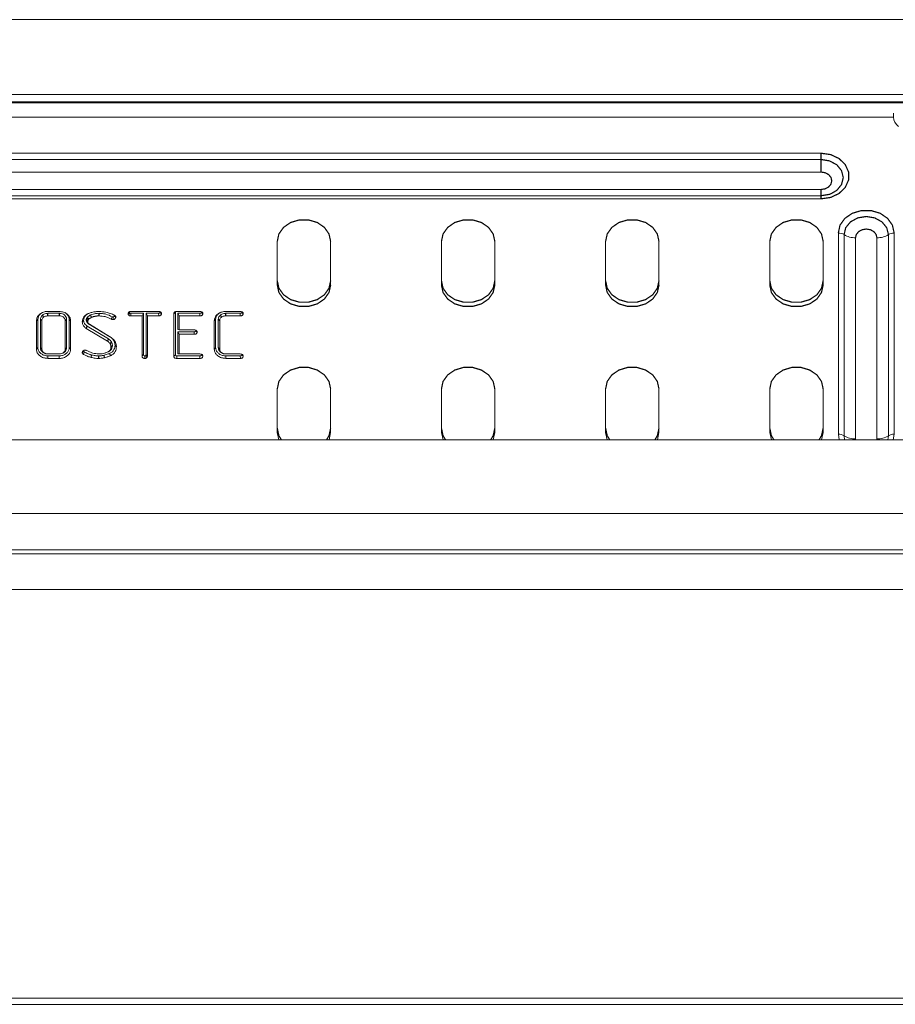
# Model space of a CAD drawing. Header units: millimetres. Extents: x 297 to 1585, y -1468 to 580.
# Tile 9 of 30: x 777 to 884, y -840 to -720. Entities that reach past the tile are written whole.
import ezdxf

# ---------------------------------------------------------------- set-up
doc = ezdxf.new("R2010")
doc.units = ezdxf.units.MM
doc.linetypes.add('K5LT32768', pattern=[0])
doc.linetypes.add('K5LT32769', pattern=[0])

msp = doc.modelspace()

# ---------------------------------------------------------------- linework, layer by layer
at = {"color": 7, "linetype": 'K5LT32768', "lineweight": 15}
for p, q in [((1004.38, -720.16), (736.38, -720.16)), ((1004.38, -730.18), (736.38, -730.18)), ((736.41, -729.26), (1004.38, -729.26)), ((1004.38, -730.28), (736.38, -730.28)), ((883.46, -732.02), (699.8, -732.02)), ((883.46, -731.56), (883.46, -732.02)), ((708.63, -736.43), (874.63, -736.43)), ((708.63, -737.19), (874.63, -737.19)), ((874.63, -738.72), (708.63, -738.72)), ((708.63, -740.84), (874.63, -740.84)), ((874.63, -741.6), (708.63, -741.6)), ((874.63, -741.98), (708.63, -741.98)), ((876.73, -770.64), (876.73, -746.14)), ((877.43, -770.83), (877.43, -746.33)), ((878.82, -746.72), (878.82, -771.22)), ((881.43, -771.22), (881.43, -746.72)), ((882.83, -746.33), (882.83, -770.83)), ((883.53, -746.14), (883.53, -770.64)), ((808.38, -747.16), (808.38, -752.47)), ((814.88, -752.47), (814.88, -747.16)), ((828.38, -747.16), (828.38, -752.47)), ((834.88, -752.47), (834.88, -747.16)), ((848.38, -747.16), (848.38, -752.47)), ((854.88, -752.47), (854.88, -747.16)), ((868.38, -747.16), (868.38, -752.47)), ((874.88, -752.47), (874.88, -747.16)), ((781.83, -755.92), (780.41, -755.92)), ((781.83, -756.24), (780.41, -756.24)), ((780.43, -755.7), (781.81, -755.7)), ((785.25, -756.4), (785.15, -756.56)), ((788.25, -756.34), (788.15, -756.63)), ((788.51, -756.14), (788.52, -756.16)), ((788.52, -756.16), (788.68, -756.27)), ((790.38, -755.8), (790.2, -755.97)), ((790.42, -755.89), (790.29, -756.16)), ((790.54, -755.7), (793.93, -755.7)), ((790.55, -755.92), (790.54, -756.24)), ((791.9, -756.24), (790.54, -756.24)), ((792.08, -755.92), (790.55, -755.92)), ((792.08, -755.92), (791.9, -756.24)), ((791.9, -761.12), (791.9, -756.24)), ((792.08, -760.95), (792.08, -755.92)), ((792.39, -755.92), (792.57, -756.24)), ((793.92, -755.92), (792.39, -755.92)), ((792.39, -755.92), (792.39, -760.95)), ((792.57, -756.24), (792.57, -761.12)), ((793.93, -756.24), (792.57, -756.24)), ((793.92, -755.92), (793.93, -756.24)), ((794.1, -755.79), (794.27, -755.97)), ((795.96, -755.81), (795.78, -755.98)), ((795.78, -761.14), (795.78, -755.98)), ((795.96, -760.97), (795.96, -755.81)), ((796.14, -755.7), (798.96, -755.7)), ((796.27, -755.92), (796.44, -756.24)), ((798.95, -755.92), (796.27, -755.92)), ((796.27, -755.92), (796.27, -757.9)), ((798.96, -756.24), (796.44, -756.24)), ((796.44, -756.24), (796.44, -757.94)), ((798.95, -755.92), (798.96, -756.24)), ((799.14, -755.79), (799.32, -755.97)), ((803.87, -755.92), (802.08, -755.92)), ((803.87, -756.24), (802.08, -756.24)), ((802.11, -755.7), (803.88, -755.7)), ((803.87, -755.92), (803.87, -756.24)), ((804.06, -755.79), (804.23, -755.97)), ((779.21, -756.67), (779.04, -756.84)), ((779.04, -760.27), (779.04, -756.84)), ((779.21, -760.09), (779.21, -756.67)), ((779.53, -756.64), (779.53, -760.12)), ((779.7, -756.82), (779.7, -760.29)), ((782.54, -760.29), (782.54, -756.82)), ((782.71, -760.12), (782.71, -756.64)), ((783.03, -756.67), (783.03, -760.09)), ((783.2, -756.84), (783.2, -760.27)), ((787.7, -759.33), (785.1, -757.76)), ((787.81, -759.04), (785.21, -757.47)), ((785.4, -756.65), (785.31, -756.79)), ((785.38, -757.2), (787.97, -758.77)), ((785.49, -757.26), (788.07, -758.83)), ((800.87, -756.67), (800.7, -756.84)), ((800.7, -760.27), (800.7, -756.84)), ((800.87, -760.09), (800.87, -756.67)), ((801.19, -756.64), (801.19, -760.12)), ((801.36, -756.82), (801.36, -760.29)), ((796.27, -757.9), (796.44, -757.94)), ((798.25, -758.16), (796.27, -758.16)), ((796.27, -758.16), (796.27, -760.84)), ((796.27, -758.16), (796.44, -758.48)), ((796.44, -757.94), (798.26, -757.94)), ((796.44, -758.48), (796.44, -760.87)), ((798.26, -758.48), (796.44, -758.48)), ((798.25, -758.16), (798.26, -758.48)), ((798.44, -758.03), (798.62, -758.21)), ((779.21, -760.09), (779.04, -760.27)), ((782.71, -760.12), (782.54, -760.29)), ((788.29, -759.86), (788.12, -760.03)), ((779.9, -760.71), (780, -760.76)), ((780.41, -760.87), (781.83, -760.87)), ((781.81, -761.1), (780.43, -761.1)), ((784.79, -760.52), (784.62, -760.69)), ((784.87, -760.63), (784.78, -760.92)), ((787.81, -760.59), (787.91, -760.53)), ((788.17, -760.28), (788.01, -760.39)), ((792.24, -761.1), (792.24, -761.41)), ((792.35, -761.07), (792.47, -761.34)), ((795.96, -760.97), (795.78, -761.14)), ((798.96, -761.1), (796.14, -761.1)), ((796.27, -760.84), (796.44, -760.87)), ((796.44, -760.87), (798.96, -760.87)), ((798.96, -761.1), (798.96, -761.41)), ((799.14, -760.96), (799.32, -761.14)), ((801.56, -760.71), (801.66, -760.76)), ((802.08, -760.87), (803.87, -760.87)), ((803.87, -761.1), (802.11, -761.1)), ((803.87, -761.1), (803.88, -761.41)), ((804.06, -760.96), (804.23, -761.14)), ((781.81, -761.41), (780.43, -761.41)), ((798.96, -761.41), (796.14, -761.41)), ((803.88, -761.41), (802.11, -761.41)), ((808.38, -765.13), (808.38, -770.43)), ((814.88, -770.43), (814.88, -765.13)), ((828.38, -765.13), (828.38, -770.43)), ((834.88, -770.43), (834.88, -765.13)), ((848.38, -765.13), (848.38, -770.43)), ((854.88, -770.43), (854.88, -765.13)), ((868.38, -765.13), (868.38, -770.43)), ((874.88, -770.43), (874.88, -765.13)), ((808.38, -770.43), (808.57, -771.34)), ((814.68, -771.34), (814.88, -770.43)), ((828.38, -770.43), (828.57, -771.34)), ((834.68, -771.34), (834.88, -770.43)), ((848.38, -770.43), (848.57, -771.34)), ((854.68, -771.34), (854.88, -770.43)), ((868.38, -770.43), (868.57, -771.34)), ((874.68, -771.34), (874.88, -770.43)), ((1004.38, -771.34), (736.38, -771.34)), ((1004.38, -780.28), (736.38, -780.28)), ((1004.38, -784.72), (736.38, -784.72)), ((1004.38, -785.22), (736.38, -785.22)), ((1004.38, -789.55), (736.38, -789.55)), ((1004.38, -839.31), (736.38, -839.31)), ((736.38, -840.07), (1004.38, -840.07))]:
    msp.add_line(p, q, dxfattribs=at)
at = {"color": 8, "linetype": 'K5LT32769', "lineweight": 15, "true_color": 0x808080}
for p, q in [((876.84, -771.34), (876.73, -770.64)), ((877.5, -771.34), (877.43, -770.83)), ((882.83, -770.83), (882.75, -771.34)), ((883.53, -770.64), (883.42, -771.34)), ((878.82, -771.22), (878.83, -771.34)), ((881.42, -771.34), (881.43, -771.22))]:
    msp.add_line(p, q, dxfattribs=at)
at = {"color": 7, "linetype": 'K5LT32768', "const_width": 0.15}
for points in [[(874.63, -736.43), (875.79, -736.59), (876.81, -737.07), (877.57, -737.81), (877.98, -738.72), (877.98, -739.68), (877.57, -740.59), (876.81, -741.33), (875.79, -741.81), (874.63, -741.98)], [(874.63, -736.43), (874.63, -736.51), (874.63, -736.6), (874.63, -736.69), (874.63, -736.79), (874.63, -736.89), (874.63, -736.99), (874.63, -737.09), (874.63, -737.19)], [(874.63, -738.72), (874.63, -738.55), (874.63, -738.37), (874.63, -738.18), (874.63, -737.98), (874.63, -737.78), (874.63, -737.58), (874.63, -737.38), (874.63, -737.19)], [(874.63, -740.84), (875.13, -740.76), (875.55, -740.53), (875.83, -740.19), (875.93, -739.78), (875.83, -739.37), (875.55, -739.03), (875.13, -738.8), (874.63, -738.72)], [(874.63, -740.84), (874.63, -741), (874.63, -741.14), (874.63, -741.27), (874.63, -741.37), (874.63, -741.46), (874.63, -741.53), (874.63, -741.58), (874.63, -741.6)], [(875.81, -741.37), (875.66, -741.43), (874.63, -741.6)], [(874.63, -741.6), (874.63, -741.61), (874.63, -741.63), (874.63, -741.67), (874.63, -741.71), (874.63, -741.77), (874.63, -741.83), (874.63, -741.9), (874.63, -741.98)], [(876.73, -746.14), (876.93, -745.19), (877.52, -744.36), (878.43, -743.74), (879.54, -743.41), (880.72, -743.41), (881.83, -743.74), (882.73, -744.36), (883.32, -745.19), (883.53, -746.14)], [(814.88, -747.16), (814.68, -746.26), (814.12, -745.46), (813.25, -744.86), (812.19, -744.55), (811.06, -744.55), (810, -744.86), (809.14, -745.46), (808.57, -746.26), (808.38, -747.16)], [(834.88, -747.16), (834.68, -746.26), (834.12, -745.46), (833.25, -744.86), (832.19, -744.55), (831.06, -744.55), (830, -744.86), (829.14, -745.46), (828.57, -746.26), (828.38, -747.16)], [(854.88, -747.16), (854.68, -746.26), (854.12, -745.46), (853.25, -744.86), (852.19, -744.55), (851.06, -744.55), (850, -744.86), (849.14, -745.46), (848.57, -746.26), (848.38, -747.16)], [(874.88, -747.16), (874.68, -746.26), (874.12, -745.46), (873.25, -744.86), (872.19, -744.55), (871.06, -744.55), (870, -744.86), (869.14, -745.46), (868.57, -746.26), (868.38, -747.16)], [(877.43, -746.33), (877.63, -745.49), (878.22, -744.78), (879.09, -744.3), (880.13, -744.13), (881.16, -744.3), (882.04, -744.78), (882.62, -745.49), (882.83, -746.33)], [(881.43, -746.72), (881.33, -746.31), (881.05, -745.97), (880.63, -745.74), (880.13, -745.66), (879.63, -745.74), (879.21, -745.97), (878.92, -746.31), (878.82, -746.72)], [(808.38, -751.95), (808.57, -752.86), (809.14, -753.66), (810, -754.25), (811.06, -754.56), (812.19, -754.56), (813.25, -754.25), (814.12, -753.66), (814.68, -752.86), (814.88, -751.95)], [(808.38, -752.47), (808.57, -753.38), (809.14, -754.18), (810, -754.77), (811.06, -755.08), (812.19, -755.08), (813.25, -754.77), (814.12, -754.18), (814.68, -753.38), (814.88, -752.47)], [(828.38, -751.95), (828.57, -752.86), (829.14, -753.66), (830, -754.25), (831.06, -754.56), (832.19, -754.56), (833.25, -754.25), (834.12, -753.66), (834.68, -752.86), (834.88, -751.95)], [(828.38, -752.47), (828.57, -753.38), (829.14, -754.18), (830, -754.77), (831.06, -755.08), (832.19, -755.08), (833.25, -754.77), (834.12, -754.18), (834.68, -753.38), (834.88, -752.47)], [(848.38, -751.95), (848.57, -752.86), (849.14, -753.66), (850, -754.25), (851.06, -754.56), (852.19, -754.56), (853.25, -754.25), (854.12, -753.66), (854.68, -752.86), (854.88, -751.95)], [(848.38, -752.47), (848.57, -753.38), (849.14, -754.18), (850, -754.77), (851.06, -755.08), (852.19, -755.08), (853.25, -754.77), (854.12, -754.18), (854.68, -753.38), (854.88, -752.47)], [(868.38, -751.95), (868.57, -752.86), (869.14, -753.66), (870, -754.25), (871.06, -754.56), (872.19, -754.56), (873.25, -754.25), (874.12, -753.66), (874.68, -752.86), (874.88, -751.95)], [(868.38, -752.47), (868.57, -753.38), (869.14, -754.18), (870, -754.77), (871.06, -755.08), (872.19, -755.08), (873.25, -754.77), (874.12, -754.18), (874.68, -753.38), (874.88, -752.47)], [(779.53, -756.64), (779.58, -756.69), (779.63, -756.74), (779.7, -756.82)], [(779.78, -756.13), (779.82, -756.21), (779.86, -756.29), (779.9, -756.4)], [(780.41, -755.92), (780.41, -756.02), (780.41, -756.11), (780.41, -756.24)], [(781.83, -755.92), (781.83, -756.02), (781.83, -756.11), (781.83, -756.24)], [(782.71, -756.64), (782.66, -756.69), (782.61, -756.75), (782.54, -756.82)], [(785.15, -756.56), (785.22, -756.66), (785.31, -756.79)], [(785.25, -756.4), (785.32, -756.52), (785.4, -756.65)], [(785.64, -756.12), (785.66, -756.21), (785.69, -756.3), (785.72, -756.42)], [(786.66, -755.92), (786.66, -756.02), (786.66, -756.11), (786.66, -756.24)], [(801.19, -756.64), (801.24, -756.69), (801.29, -756.74), (801.36, -756.82)], [(801.45, -756.13), (801.48, -756.21), (801.52, -756.29), (801.57, -756.4)], [(802.08, -755.92), (802.08, -756.02), (802.08, -756.11), (802.08, -756.24)], [(783.03, -756.67), (783.08, -756.72), (783.13, -756.77), (783.2, -756.84)], [(784.79, -756.79), (784.74, -756.84), (784.69, -756.89), (784.62, -756.96)], [(785.11, -756.77), (785.19, -756.85), (785.28, -756.94)], [(785.21, -757.47), (785.17, -757.56), (785.14, -757.64), (785.1, -757.76)], [(785.38, -757.2), (785.41, -757.22), (785.44, -757.24), (785.49, -757.26)], [(787.81, -759.04), (787.75, -759.18), (787.7, -759.33)], [(787.97, -758.77), (788, -758.79), (788.03, -758.8), (788.07, -758.83)], [(779.53, -760.12), (779.58, -760.17), (779.63, -760.22), (779.7, -760.29)], [(783.03, -760.09), (783.08, -760.15), (783.13, -760.2), (783.2, -760.27)], [(788.17, -759.39), (788.09, -759.51), (788.02, -759.63)], [(788.61, -759.81), (788.66, -759.86), (788.71, -759.92), (788.78, -759.98)], [(800.87, -760.09), (800.82, -760.15), (800.77, -760.2), (800.7, -760.27)], [(801.19, -760.12), (801.24, -760.17), (801.29, -760.22), (801.36, -760.29)], [(779.78, -760.63), (779.84, -760.67), (779.9, -760.71)], [(780.43, -761.1), (780.43, -761.19), (780.43, -761.29), (780.43, -761.41)], [(781.81, -761.1), (781.81, -761.19), (781.81, -761.29), (781.81, -761.41)], [(782.29, -760.74), (782.34, -760.71), (782.4, -760.68)], [(785.74, -760.98), (785.73, -761.07), (785.71, -761.17), (785.69, -761.29)], [(786.62, -761.1), (786.62, -761.19), (786.62, -761.29), (786.62, -761.41)], [(787.27, -761.03), (787.29, -761.18), (787.32, -761.34)], [(787.96, -760.8), (788, -760.95), (788.04, -761.1)], [(792.08, -760.95), (792, -761.03), (791.9, -761.12)], [(792.39, -760.95), (792.48, -761.04), (792.57, -761.12)], [(796.14, -761.1), (796.14, -761.25), (796.14, -761.41)], [(801.45, -760.64), (801.51, -760.67), (801.57, -760.71)], [(802.11, -761.1), (802.11, -761.19), (802.11, -761.29), (802.11, -761.41)], [(814.88, -765.13), (814.68, -764.22), (814.12, -763.42), (813.25, -762.83), (812.19, -762.51), (811.06, -762.51), (810, -762.83), (809.14, -763.42), (808.57, -764.22), (808.38, -765.13)], [(834.88, -765.13), (834.68, -764.22), (834.12, -763.42), (833.25, -762.83), (832.19, -762.51), (831.06, -762.51), (830, -762.83), (829.14, -763.42), (828.57, -764.22), (828.38, -765.13)], [(854.88, -765.13), (854.68, -764.22), (854.12, -763.42), (853.25, -762.83), (852.19, -762.51), (851.06, -762.51), (850, -762.83), (849.14, -763.42), (848.57, -764.22), (848.38, -765.13)], [(874.88, -765.13), (874.68, -764.22), (874.12, -763.42), (873.25, -762.83), (872.19, -762.51), (871.06, -762.51), (870, -762.83), (869.14, -763.42), (868.57, -764.22), (868.38, -765.13)], [(808.38, -769.91), (808.57, -770.82), (808.89, -771.34)], [(814.37, -771.34), (814.68, -770.82), (814.88, -769.91)], [(828.38, -769.91), (828.57, -770.82), (828.89, -771.34)], [(834.37, -771.34), (834.68, -770.82), (834.88, -769.91)], [(848.38, -769.91), (848.57, -770.82), (848.89, -771.34)], [(854.37, -771.34), (854.68, -770.82), (854.88, -769.91)], [(868.38, -769.91), (868.57, -770.82), (868.89, -771.34)], [(874.37, -771.34), (874.68, -770.82), (874.88, -769.91)]]:
    msp.add_lwpolyline(points, dxfattribs=at)
at = {"color": 8, "linetype": 'K5LT32769', "true_color": 0x808080, "const_width": 0.15}
msp.add_lwpolyline([(874.63, -737.19), (875.66, -737.36), (876.54, -737.83), (877.12, -738.55), (877.33, -739.39), (877.12, -740.24), (876.54, -740.95), (875.81, -741.37)], dxfattribs=at)
at = {"color": 7, "linetype": 'K5LT32768', "lineweight": 15}
for centre, radius, start, end in [((884.96, -731.98), 1.5, 181.3465, 232.4494), ((876.76, -747.38), 1.23, 57.5264, 91.699), ((878.75, -744.25), 2.47, 237.5261, 271.6987), ((881.5, -744.25), 2.47, 268.3007, 302.474), ((883.49, -747.38), 1.23, 88.2994, 122.4752), ((876.76, -771.87), 1.23, 57.5264, 91.699), ((878.75, -768.75), 2.47, 237.5261, 271.6987), ((881.5, -768.75), 2.47, 268.3007, 302.474), ((883.49, -771.87), 1.23, 88.2994, 122.4752)]:
    msp.add_arc(centre, radius, start, end, dxfattribs=at)
for points, knots in [([(779.04, -756.84), (779.06, -756.69), (779.09, -756.4), (779.38, -756.05), (779.77, -755.8), (780.14, -755.7), (780.36, -755.7), (780.43, -755.7)], [0, 0, 0, 0, 0.247576, 0.479251, 0.692749, 0.909926, 1, 1, 1, 1]), ([(779.21, -756.67), (779.22, -756.55), (779.25, -756.31), (779.46, -756.01), (779.68, -755.88), (779.76, -755.83)], [0, 0, 0, 0, 0.34669, 0.732846, 1, 1, 1, 1]), ([(779.78, -756.13), (779.74, -756.17), (779.64, -756.27), (779.55, -756.44), (779.53, -756.58), (779.53, -756.64)], [0, 0, 0, 0, 0.284101, 0.68192, 1, 1, 1, 1]), ([(779.9, -756.4), (779.87, -756.43), (779.8, -756.5), (779.72, -756.64), (779.71, -756.76), (779.7, -756.82)], [0, 0, 0, 0, 0.251387, 0.624285, 1, 1, 1, 1]), ([(780.41, -755.92), (780.34, -755.93), (780.17, -755.93), (779.95, -756.01), (779.83, -756.09), (779.78, -756.13)], [0, 0, 0, 0, 0.302126, 0.707555, 1, 1, 1, 1]), ([(780.41, -756.24), (780.36, -756.24), (780.23, -756.25), (780.05, -756.3), (779.95, -756.37), (779.9, -756.4)], [0, 0, 0, 0, 0.297126, 0.693914, 1, 1, 1, 1]), ([(781.81, -755.7), (781.99, -755.71), (782.34, -755.74), (782.76, -755.97), (783.06, -756.28), (783.19, -756.59), (783.2, -756.78), (783.2, -756.84)], [0, 0, 0, 0, 0.24054, 0.46964, 0.674616, 0.906122, 1, 1, 1, 1]), ([(782.71, -756.64), (782.7, -756.54), (782.67, -756.34), (782.46, -756.11), (782.21, -755.97), (781.99, -755.93), (781.87, -755.92), (781.83, -755.92)], [0, 0, 0, 0, 0.272236, 0.518822, 0.730601, 0.932527, 1, 1, 1, 1]), ([(782.54, -756.82), (782.53, -756.74), (782.51, -756.59), (782.37, -756.42), (782.19, -756.29), (781.99, -756.24), (781.87, -756.24), (781.83, -756.24)], [0, 0, 0, 0, 0.256242, 0.465746, 0.674516, 0.887272, 1, 1, 1, 1]), ([(782.48, -755.83), (782.51, -755.85), (782.64, -755.91), (782.84, -756.11), (783.01, -756.39), (783.02, -756.59), (783.03, -756.67)], [0, 0, 0, 0, 0.074032, 0.387179, 0.76014, 1, 1, 1, 1]), ([(784.62, -756.96), (784.64, -756.81), (784.68, -756.54), (784.93, -756.2), (785.2, -756.03), (785.36, -755.95), (785.41, -755.93)], [0, 0, 0, 0, 0.363701, 0.633245, 0.902012, 1, 1, 1, 1]), ([(784.79, -756.79), (784.81, -756.68), (784.83, -756.46), (785, -756.18), (785.19, -756.06), (785.27, -756)], [0, 0, 0, 0, 0.372865, 0.69594, 1, 1, 1, 1]), ([(785.15, -756.56), (785.14, -756.58), (785.13, -756.62), (785.11, -756.69), (785.11, -756.74), (785.11, -756.77)], [0, 0, 0, 0, 0.289655, 0.579819, 1, 1, 1, 1]), ([(785.64, -756.12), (785.58, -756.15), (785.48, -756.2), (785.35, -756.3), (785.28, -756.36), (785.25, -756.4)], [0, 0, 0, 0, 0.397001, 0.695773, 1, 1, 1, 1]), ([(785.72, -756.42), (785.67, -756.44), (785.58, -756.49), (785.48, -756.57), (785.42, -756.62), (785.4, -756.65)], [0, 0, 0, 0, 0.413372, 0.704261, 1, 1, 1, 1]), ([(785.41, -755.93), (785.53, -755.89), (785.8, -755.79), (786.23, -755.71), (786.53, -755.7), (786.68, -755.7)], [0, 0, 0, 0, 0.316938, 0.654134, 1, 1, 1, 1]), ([(786.66, -755.92), (786.53, -755.93), (786.28, -755.94), (785.94, -756.01), (785.74, -756.08), (785.64, -756.12)], [0, 0, 0, 0, 0.392945, 0.693349, 1, 1, 1, 1]), ([(786.66, -756.24), (786.63, -756.24), (786.58, -756.24), (786.51, -756.24), (786.46, -756.24), (786.39, -756.25), (786.32, -756.26), (786.25, -756.27), (786.2, -756.28), (786.15, -756.29), (786.1, -756.3), (786.03, -756.31), (785.97, -756.33), (785.9, -756.35), (785.85, -756.37), (785.79, -756.39), (785.75, -756.41), (785.72, -756.42)], [0, 0, 0, 0, 0.106214, 0.15932, 0.212429, 0.265544, 0.371801, 0.424911, 0.478022, 0.531134, 0.584243, 0.637351, 0.743607, 0.796719, 0.849831, 0.902935, 1, 1, 1, 1]), ([(788.25, -756.34), (788, -756.22), (787.64, -756.04), (787.09, -755.94), (786.81, -755.93), (786.66, -755.92)], [0, 0, 0, 0, 0.497453, 0.745545, 1, 1, 1, 1]), ([(788.15, -756.63), (788.04, -756.57), (787.8, -756.44), (787.31, -756.28), (786.92, -756.25), (786.66, -756.24)], [0, 0, 0, 0, 0.262555, 0.525507, 1, 1, 1, 1]), ([(786.68, -755.7), (786.96, -755.71), (787.43, -755.74), (788.06, -755.92), (788.4, -756.08), (788.57, -756.16)], [0, 0, 0, 0, 0.41832, 0.704878, 1, 1, 1, 1]), ([(788.37, -756.37), (788.36, -756.37), (788.33, -756.37), (788.29, -756.36), (788.26, -756.34), (788.25, -756.34)], [0, 0, 0, 0, 0.263575, 0.528888, 1, 1, 1, 1]), ([(788.37, -756.37), (788.37, -756.41), (788.37, -756.48), (788.37, -756.58), (788.36, -756.65), (788.36, -756.69)], [0, 0, 0, 0, 0.355804, 0.677905, 1, 1, 1, 1]), ([(788.72, -756.39), (788.71, -756.42), (788.69, -756.5), (788.61, -756.59), (788.52, -756.65), (788.46, -756.67), (788.41, -756.68), (788.38, -756.68), (788.36, -756.69)], [0, 0, 0, 0, 0.239892, 0.517678, 0.753617, 0.847715, 0.894681, 1, 1, 1, 1]), ([(788.54, -756.21), (788.54, -756.23), (788.53, -756.27), (788.48, -756.32), (788.44, -756.35), (788.41, -756.36), (788.4, -756.37), (788.39, -756.37), (788.38, -756.37), (788.37, -756.37), (788.37, -756.37)], [0, 0, 0, 0, 0.224513, 0.555367, 0.742837, 0.874151, 0.904702, 0.912324, 0.9429, 1, 1, 1, 1]), ([(788.52, -756.16), (788.53, -756.17), (788.53, -756.18), (788.54, -756.19), (788.54, -756.2), (788.54, -756.21), (788.54, -756.21)], [0, 0, 0, 0, 0.485859, 0.548088, 0.799433, 1, 1, 1, 1]), ([(788.54, -756.21), (788.56, -756.23), (788.6, -756.27), (788.66, -756.33), (788.7, -756.37), (788.72, -756.39)], [0, 0, 0, 0, 0.355799, 0.677896, 1, 1, 1, 1]), ([(788.57, -756.16), (788.58, -756.17), (788.61, -756.19), (788.64, -756.22), (788.66, -756.24), (788.67, -756.26), (788.68, -756.27)], [0, 0, 0, 0, 0.390767, 0.488452, 0.882306, 1, 1, 1, 1]), ([(788.68, -756.27), (788.69, -756.28), (788.7, -756.31), (788.71, -756.35), (788.72, -756.37), (788.72, -756.39)], [0, 0, 0, 0, 0.414045, 0.703487, 1, 1, 1, 1]), ([(790.2, -755.97), (790.21, -755.93), (790.22, -755.85), (790.28, -755.78), (790.33, -755.75), (790.37, -755.73), (790.39, -755.72), (790.42, -755.71), (790.46, -755.7), (790.51, -755.7), (790.54, -755.7)], [0, 0, 0, 0, 0.272861, 0.49723, 0.587698, 0.675534, 0.719386, 0.74128, 0.829194, 1, 1, 1, 1]), ([(790.29, -756.16), (790.27, -756.15), (790.23, -756.1), (790.21, -756.03), (790.2, -755.98), (790.2, -755.97)], [0, 0, 0, 0, 0.301389, 0.76748, 1, 1, 1, 1]), ([(790.54, -756.24), (790.51, -756.24), (790.46, -756.23), (790.4, -756.22), (790.36, -756.21), (790.32, -756.19), (790.3, -756.17), (790.29, -756.16)], [0, 0, 0, 0, 0.308196, 0.531334, 0.704829, 0.791467, 1, 1, 1, 1]), ([(790.38, -755.8), (790.38, -755.77), (790.38, -755.74), (790.42, -755.7), (790.44, -755.69), (790.45, -755.68)], [0, 0, 0, 0, 0.514167, 0.696398, 1, 1, 1, 1]), ([(790.42, -755.89), (790.41, -755.88), (790.38, -755.85), (790.38, -755.81), (790.38, -755.8)], [0, 0, 0, 0, 0.476216, 1, 1, 1, 1]), ([(790.55, -755.92), (790.52, -755.92), (790.49, -755.92), (790.45, -755.91), (790.43, -755.9), (790.42, -755.9), (790.42, -755.89)], [0, 0, 0, 0, 0.478212, 0.730885, 0.86318, 1, 1, 1, 1]), ([(794.1, -755.79), (794.09, -755.81), (794.09, -755.84), (794.06, -755.87), (794.04, -755.9), (794.01, -755.92), (793.97, -755.92), (793.94, -755.92), (793.92, -755.92)], [0, 0, 0, 0, 0.269602, 0.404745, 0.563723, 0.667864, 0.854068, 1, 1, 1, 1]), ([(793.93, -755.7), (793.95, -755.7), (793.98, -755.7), (794.03, -755.71), (794.08, -755.72), (794.15, -755.76), (794.22, -755.83), (794.25, -755.88), (794.27, -755.93), (794.27, -755.95), (794.27, -755.97)], [0, 0, 0, 0, 0.122196, 0.183357, 0.24449, 0.455144, 0.665061, 0.852998, 0.88941, 1, 1, 1, 1]), ([(794.27, -755.97), (794.26, -756), (794.25, -756.06), (794.2, -756.14), (794.15, -756.18), (794.08, -756.22), (794.01, -756.23), (793.96, -756.24), (793.93, -756.24)], [0, 0, 0, 0, 0.26707, 0.400546, 0.600589, 0.68187, 0.845627, 1, 1, 1, 1]), ([(794.05, -755.71), (794.06, -755.72), (794.08, -755.74), (794.09, -755.76), (794.09, -755.77), (794.09, -755.78), (794.1, -755.79), (794.1, -755.79)], [0, 0, 0, 0, 0.400364, 0.745124, 0.776813, 0.903202, 1, 1, 1, 1]), ([(795.78, -755.98), (795.79, -755.94), (795.79, -755.87), (795.84, -755.79), (795.91, -755.73), (796.02, -755.7), (796.09, -755.7), (796.14, -755.7)], [0, 0, 0, 0, 0.258058, 0.428773, 0.600498, 0.779019, 1, 1, 1, 1]), ([(795.96, -755.81), (795.96, -755.78), (795.96, -755.74), (795.99, -755.7), (796, -755.69), (796.01, -755.68)], [0, 0, 0, 0, 0.644683, 0.857012, 1, 1, 1, 1]), ([(799.14, -755.79), (799.14, -755.81), (799.13, -755.84), (799.1, -755.88), (799.07, -755.9), (799.05, -755.91), (799.01, -755.92), (798.98, -755.92), (798.95, -755.92)], [0, 0, 0, 0, 0.202243, 0.475825, 0.548244, 0.620709, 0.738669, 1, 1, 1, 1]), ([(798.96, -755.7), (798.98, -755.7), (799.01, -755.7), (799.05, -755.7), (799.11, -755.72), (799.19, -755.76), (799.27, -755.82), (799.3, -755.89), (799.31, -755.93), (799.31, -755.95), (799.32, -755.97)], [0, 0, 0, 0, 0.11517, 0.172822, 0.230461, 0.434775, 0.685198, 0.860611, 0.895167, 1, 1, 1, 1]), ([(799.32, -755.97), (799.31, -756), (799.3, -756.08), (799.23, -756.15), (799.18, -756.19), (799.12, -756.21), (799.05, -756.23), (798.99, -756.24), (798.96, -756.24)], [0, 0, 0, 0, 0.258403, 0.483641, 0.573571, 0.66249, 0.832131, 1, 1, 1, 1]), ([(799.1, -755.72), (799.11, -755.72), (799.12, -755.74), (799.13, -755.75), (799.14, -755.77), (799.14, -755.78), (799.14, -755.79), (799.14, -755.79)], [0, 0, 0, 0, 0.181926, 0.655765, 0.698166, 0.86859, 1, 1, 1, 1]), ([(800.7, -756.84), (800.72, -756.7), (800.75, -756.42), (801.03, -756.07), (801.41, -755.82), (801.79, -755.71), (802.04, -755.7), (802.11, -755.7)], [0, 0, 0, 0, 0.234515, 0.462661, 0.669417, 0.895277, 1, 1, 1, 1]), ([(800.87, -756.67), (800.89, -756.55), (800.91, -756.31), (801.13, -756.02), (801.34, -755.89), (801.43, -755.83)], [0, 0, 0, 0, 0.346915, 0.716961, 1, 1, 1, 1]), ([(801.45, -756.13), (801.4, -756.17), (801.3, -756.26), (801.21, -756.44), (801.2, -756.58), (801.19, -756.64)], [0, 0, 0, 0, 0.290151, 0.677237, 1, 1, 1, 1]), ([(801.57, -756.4), (801.54, -756.43), (801.46, -756.5), (801.38, -756.64), (801.37, -756.76), (801.36, -756.82)], [0, 0, 0, 0, 0.256358, 0.62236, 1, 1, 1, 1]), ([(802.08, -755.92), (802.01, -755.93), (801.84, -755.93), (801.62, -756.01), (801.5, -756.09), (801.45, -756.13)], [0, 0, 0, 0, 0.300877, 0.701381, 1, 1, 1, 1]), ([(802.08, -756.24), (802.02, -756.24), (801.89, -756.25), (801.71, -756.3), (801.61, -756.37), (801.57, -756.4)], [0, 0, 0, 0, 0.304751, 0.693822, 1, 1, 1, 1]), ([(804.06, -755.79), (804.05, -755.81), (804.05, -755.84), (804.01, -755.88), (803.98, -755.91), (803.93, -755.92), (803.89, -755.92), (803.87, -755.92)], [0, 0, 0, 0, 0.245937, 0.474744, 0.611391, 0.749177, 1, 1, 1, 1]), ([(804.23, -755.97), (804.22, -756), (804.21, -756.08), (804.14, -756.16), (804.05, -756.21), (803.96, -756.23), (803.9, -756.24), (803.87, -756.24)], [0, 0, 0, 0, 0.256469, 0.481849, 0.65965, 0.837836, 1, 1, 1, 1]), ([(803.88, -755.7), (803.9, -755.7), (803.93, -755.7), (803.97, -755.7), (804.02, -755.72), (804.1, -755.76), (804.18, -755.82), (804.22, -755.89), (804.23, -755.93), (804.23, -755.95), (804.23, -755.97)], [0, 0, 0, 0, 0.115189, 0.172841, 0.230479, 0.434786, 0.685207, 0.860611, 0.895168, 1, 1, 1, 1]), ([(804.02, -755.72), (804.02, -755.72), (804.04, -755.74), (804.05, -755.75), (804.06, -755.77), (804.06, -755.78), (804.06, -755.79)], [0, 0, 0, 0, 0.190823, 0.665359, 0.747798, 1, 1, 1, 1]), ([(785.1, -757.76), (785, -757.68), (784.79, -757.52), (784.65, -757.23), (784.63, -757.04), (784.62, -756.96)], [0, 0, 0, 0, 0.3771, 0.734182, 1, 1, 1, 1]), ([(785.21, -757.47), (785.12, -757.41), (784.95, -757.28), (784.82, -757.03), (784.8, -756.86), (784.79, -756.79)], [0, 0, 0, 0, 0.362629, 0.716204, 1, 1, 1, 1]), ([(785.11, -756.77), (785.12, -756.85), (785.14, -756.98), (785.26, -757.12), (785.35, -757.18), (785.38, -757.2)], [0, 0, 0, 0, 0.441968, 0.781149, 1, 1, 1, 1]), ([(785.31, -756.79), (785.3, -756.81), (785.29, -756.84), (785.28, -756.9), (785.28, -756.93), (785.28, -756.94)], [0, 0, 0, 0, 0.392395, 0.694511, 1, 1, 1, 1]), ([(785.28, -756.94), (785.29, -757), (785.3, -757.1), (785.4, -757.21), (785.46, -757.25), (785.49, -757.26)], [0, 0, 0, 0, 0.461563, 0.795435, 1, 1, 1, 1]), ([(788.36, -756.69), (788.34, -756.68), (788.29, -756.68), (788.22, -756.66), (788.17, -756.64), (788.15, -756.63)], [0, 0, 0, 0, 0.301984, 0.724835, 1, 1, 1, 1]), ([(787.97, -758.77), (788.08, -758.84), (788.31, -759.01), (788.54, -759.37), (788.59, -759.66), (788.61, -759.81)], [0, 0, 0, 0, 0.28399, 0.623089, 1, 1, 1, 1]), ([(788.07, -758.83), (788.21, -758.93), (788.5, -759.14), (788.73, -759.56), (788.77, -759.85), (788.78, -759.98)], [0, 0, 0, 0, 0.346737, 0.693727, 1, 1, 1, 1]), ([(798.44, -758.03), (798.44, -758.05), (798.44, -758.08), (798.4, -758.12), (798.37, -758.14), (798.35, -758.15), (798.31, -758.16), (798.27, -758.16), (798.25, -758.16)], [0, 0, 0, 0, 0.209058, 0.479656, 0.552249, 0.617529, 0.781887, 1, 1, 1, 1]), ([(798.26, -757.94), (798.31, -757.94), (798.4, -757.95), (798.51, -758.01), (798.58, -758.08), (798.61, -758.13), (798.62, -758.17), (798.62, -758.19), (798.62, -758.21)], [0, 0, 0, 0, 0.266411, 0.518719, 0.754108, 0.84944, 0.897049, 1, 1, 1, 1]), ([(798.62, -758.21), (798.61, -758.24), (798.6, -758.31), (798.55, -758.38), (798.48, -758.43), (798.4, -758.47), (798.32, -758.47), (798.27, -758.48), (798.26, -758.48)], [0, 0, 0, 0, 0.224284, 0.449746, 0.539535, 0.717519, 0.953749, 1, 1, 1, 1]), ([(780.43, -761.1), (780.29, -761.09), (780, -761.06), (779.63, -760.87), (779.35, -760.61), (779.22, -760.33), (779.22, -760.16), (779.21, -760.09)], [0, 0, 0, 0, 0.219606, 0.451321, 0.661369, 0.879713, 1, 1, 1, 1]), ([(779.53, -760.12), (779.53, -760.18), (779.54, -760.31), (779.63, -760.49), (779.74, -760.59), (779.78, -760.63)], [0, 0, 0, 0, 0.300475, 0.703698, 1, 1, 1, 1]), ([(783.03, -760.09), (783.02, -760.21), (782.99, -760.45), (782.76, -760.75), (782.43, -760.99), (782.09, -761.09), (781.88, -761.09), (781.81, -761.1)], [0, 0, 0, 0, 0.219561, 0.454062, 0.665049, 0.896354, 1, 1, 1, 1]), ([(782.39, -760.67), (782.41, -760.66), (782.51, -760.61), (782.63, -760.46), (782.7, -760.27), (782.71, -760.16), (782.71, -760.12)], [0, 0, 0, 0, 0.071952, 0.462073, 0.823511, 1, 1, 1, 1]), ([(788.02, -759.63), (787.99, -759.59), (787.93, -759.51), (787.82, -759.41), (787.74, -759.35), (787.7, -759.33)], [0, 0, 0, 0, 0.358691, 0.677535, 1, 1, 1, 1]), ([(788.17, -759.39), (788.14, -759.35), (788.07, -759.25), (787.94, -759.14), (787.85, -759.07), (787.81, -759.04)], [0, 0, 0, 0, 0.366465, 0.681332, 1, 1, 1, 1]), ([(788.61, -759.81), (788.59, -759.99), (788.55, -760.28), (788.3, -760.61), (788.09, -760.74), (787.97, -760.8), (787.96, -760.8)], [0, 0, 0, 0, 0.459697, 0.713517, 0.968043, 1, 1, 1, 1]), ([(788.01, -760.39), (788.04, -760.33), (788.08, -760.25), (788.12, -760.12), (788.12, -760.06), (788.12, -760.03)], [0, 0, 0, 0, 0.488971, 0.742337, 1, 1, 1, 1]), ([(788.12, -760.03), (788.12, -759.97), (788.11, -759.88), (788.07, -759.74), (788.03, -759.67), (788.02, -759.63)], [0, 0, 0, 0, 0.402988, 0.69999, 1, 1, 1, 1]), ([(788.78, -759.98), (788.76, -760.19), (788.71, -760.51), (788.42, -760.9), (788.17, -761.03), (788.04, -761.1)], [0, 0, 0, 0, 0.455328, 0.722785, 1, 1, 1, 1]), ([(788.29, -759.86), (788.29, -759.8), (788.28, -759.69), (788.24, -759.54), (788.2, -759.44), (788.17, -759.39)], [0, 0, 0, 0, 0.35849, 0.677203, 1, 1, 1, 1]), ([(788.17, -760.28), (788.19, -760.23), (788.24, -760.13), (788.29, -759.99), (788.29, -759.9), (788.29, -759.86)], [0, 0, 0, 0, 0.387451, 0.690381, 1, 1, 1, 1]), ([(802.11, -761.1), (801.97, -761.09), (801.68, -761.07), (801.3, -760.88), (801.02, -760.61), (800.89, -760.33), (800.88, -760.15), (800.87, -760.09)], [0, 0, 0, 0, 0.217477, 0.450789, 0.665658, 0.88758, 1, 1, 1, 1]), ([(801.19, -760.12), (801.2, -760.18), (801.21, -760.31), (801.3, -760.49), (801.4, -760.59), (801.45, -760.64)], [0, 0, 0, 0, 0.290658, 0.709717, 1, 1, 1, 1]), ([(780.43, -761.41), (780.29, -761.4), (779.98, -761.38), (779.56, -761.19), (779.23, -760.9), (779.06, -760.57), (779.04, -760.35), (779.04, -760.27)], [0, 0, 0, 0, 0.192142, 0.423338, 0.633395, 0.857883, 1, 1, 1, 1]), ([(779.7, -760.29), (779.7, -760.34), (779.71, -760.44), (779.78, -760.59), (779.87, -760.67), (779.9, -760.71)], [0, 0, 0, 0, 0.297127, 0.69393, 1, 1, 1, 1]), ([(779.78, -760.63), (779.81, -760.65), (779.84, -760.67), (779.88, -760.7), (779.9, -760.71)], [0, 0, 0, 0, 0.615663, 1, 1, 1, 1]), ([(779.9, -760.71), (779.93, -760.72), (779.97, -760.75), (780.05, -760.79), (780.1, -760.82), (780.13, -760.83)], [0, 0, 0, 0, 0.318214, 0.657801, 1, 1, 1, 1]), ([(780.13, -760.83), (780.16, -760.84), (780.22, -760.85), (780.32, -760.87), (780.38, -760.87), (780.41, -760.87)], [0, 0, 0, 0, 0.32569, 0.661007, 1, 1, 1, 1]), ([(783.2, -760.27), (783.19, -760.38), (783.17, -760.64), (782.93, -760.98), (782.57, -761.26), (782.17, -761.4), (781.91, -761.41), (781.81, -761.41)], [0, 0, 0, 0, 0.192114, 0.426686, 0.637601, 0.872338, 1, 1, 1, 1]), ([(781.83, -760.87), (781.93, -760.86), (782.12, -760.85), (782.35, -760.71), (782.5, -760.54), (782.53, -760.39), (782.54, -760.31), (782.54, -760.29)], [0, 0, 0, 0, 0.268066, 0.512814, 0.733635, 0.927892, 1, 1, 1, 1]), ([(784.62, -760.69), (784.62, -760.66), (784.63, -760.6), (784.68, -760.53), (784.74, -760.46), (784.82, -760.43), (784.89, -760.41), (784.93, -760.41), (784.96, -760.41)], [0, 0, 0, 0, 0.239491, 0.358958, 0.599967, 0.790695, 0.842074, 1, 1, 1, 1]), ([(784.78, -760.92), (784.76, -760.91), (784.73, -760.89), (784.69, -760.86), (784.67, -760.83), (784.65, -760.81), (784.63, -760.76), (784.62, -760.72), (784.62, -760.69)], [0, 0, 0, 0, 0.22398, 0.336125, 0.448253, 0.560404, 0.672526, 1, 1, 1, 1]), ([(785.69, -761.29), (785.56, -761.25), (785.33, -761.19), (785.04, -761.05), (784.86, -760.96), (784.78, -760.92)], [0, 0, 0, 0, 0.406704, 0.702828, 1, 1, 1, 1]), ([(784.79, -760.52), (784.8, -760.5), (784.8, -760.47), (784.82, -760.44), (784.83, -760.43), (784.83, -760.43)], [0, 0, 0, 0, 0.51978, 0.779899, 1, 1, 1, 1]), ([(784.87, -760.63), (784.86, -760.62), (784.85, -760.61), (784.83, -760.6), (784.82, -760.59), (784.81, -760.57), (784.8, -760.55), (784.8, -760.53), (784.79, -760.52)], [0, 0, 0, 0, 0.227463, 0.34132, 0.452968, 0.564482, 0.676048, 1, 1, 1, 1]), ([(785.74, -760.98), (785.61, -760.94), (785.39, -760.88), (785.11, -760.75), (784.95, -760.67), (784.87, -760.63)], [0, 0, 0, 0, 0.426917, 0.713079, 1, 1, 1, 1]), ([(784.96, -760.41), (784.98, -760.41), (785.03, -760.41), (785.09, -760.43), (785.13, -760.45), (785.15, -760.46)], [0, 0, 0, 0, 0.354099, 0.619688, 1, 1, 1, 1]), ([(785.15, -760.46), (785.27, -760.51), (785.51, -760.63), (785.99, -760.81), (786.39, -760.85), (786.64, -760.87)], [0, 0, 0, 0, 0.261924, 0.524111, 1, 1, 1, 1]), ([(786.62, -761.41), (786.48, -761.41), (786.25, -761.4), (785.94, -761.35), (785.77, -761.31), (785.69, -761.29)], [0, 0, 0, 0, 0.441715, 0.71973, 1, 1, 1, 1]), ([(786.62, -761.1), (786.47, -761.09), (786.25, -761.08), (785.96, -761.04), (785.82, -761), (785.74, -760.98)], [0, 0, 0, 0, 0.494013, 0.746171, 1, 1, 1, 1]), ([(787.27, -761.03), (787.2, -761.04), (787.06, -761.07), (786.84, -761.09), (786.69, -761.09), (786.62, -761.1)], [0, 0, 0, 0, 0.31597, 0.656745, 1, 1, 1, 1]), ([(787.32, -761.34), (787.25, -761.35), (787.11, -761.38), (786.88, -761.4), (786.71, -761.41), (786.62, -761.41)], [0, 0, 0, 0, 0.294283, 0.588755, 1, 1, 1, 1]), ([(786.64, -760.87), (786.78, -760.86), (787.04, -760.85), (787.41, -760.76), (787.63, -760.67), (787.74, -760.63)], [0, 0, 0, 0, 0.363254, 0.678562, 1, 1, 1, 1]), ([(787.96, -760.8), (787.9, -760.83), (787.77, -760.87), (787.54, -760.95), (787.37, -761), (787.27, -761.03)], [0, 0, 0, 0, 0.278954, 0.557967, 1, 1, 1, 1]), ([(788.04, -761.1), (787.98, -761.12), (787.85, -761.17), (787.61, -761.25), (787.43, -761.31), (787.32, -761.34)], [0, 0, 0, 0, 0.26683, 0.533694, 1, 1, 1, 1]), ([(787.74, -760.63), (787.77, -760.61), (787.83, -760.58), (787.92, -760.51), (787.98, -760.43), (788.01, -760.39)], [0, 0, 0, 0, 0.255214, 0.511219, 1, 1, 1, 1]), ([(787.91, -760.53), (787.92, -760.52), (787.97, -760.5), (788.06, -760.41), (788.13, -760.33), (788.17, -760.28)], [0, 0, 0, 0, 0.084373, 0.450953, 1, 1, 1, 1]), ([(792.24, -761.41), (792.21, -761.41), (792.17, -761.41), (792.11, -761.4), (792.07, -761.38), (792.01, -761.35), (791.96, -761.31), (791.92, -761.25), (791.91, -761.19), (791.9, -761.14), (791.9, -761.12)], [0, 0, 0, 0, 0.143207, 0.214836, 0.322316, 0.419031, 0.595481, 0.682149, 0.895876, 1, 1, 1, 1]), ([(792.24, -761.1), (792.22, -761.1), (792.2, -761.1), (792.17, -761.09), (792.15, -761.08), (792.13, -761.07), (792.11, -761.05), (792.09, -761.02), (792.08, -760.99), (792.08, -760.96), (792.08, -760.95)], [0, 0, 0, 0, 0.141527, 0.21238, 0.321379, 0.403153, 0.548456, 0.639909, 0.823749, 1, 1, 1, 1]), ([(792.35, -761.07), (792.34, -761.07), (792.32, -761.09), (792.27, -761.09), (792.25, -761.1), (792.24, -761.1)], [0, 0, 0, 0, 0.303558, 0.72016, 1, 1, 1, 1]), ([(792.47, -761.34), (792.45, -761.35), (792.41, -761.38), (792.33, -761.41), (792.26, -761.41), (792.24, -761.41)], [0, 0, 0, 0, 0.275789, 0.665706, 1, 1, 1, 1]), ([(792.39, -760.95), (792.39, -760.96), (792.39, -760.99), (792.38, -761.04), (792.36, -761.06), (792.35, -761.07)], [0, 0, 0, 0, 0.356063, 0.715562, 1, 1, 1, 1]), ([(792.57, -761.12), (792.57, -761.15), (792.56, -761.21), (792.53, -761.28), (792.49, -761.33), (792.47, -761.34)], [0, 0, 0, 0, 0.302317, 0.735496, 1, 1, 1, 1]), ([(796.14, -761.41), (796.08, -761.41), (796.01, -761.41), (795.93, -761.38), (795.89, -761.36), (795.85, -761.33), (795.81, -761.28), (795.79, -761.22), (795.78, -761.17), (795.78, -761.14)], [0, 0, 0, 0, 0.300986, 0.381046, 0.44969, 0.587872, 0.669847, 0.835398, 1, 1, 1, 1]), ([(796.14, -761.1), (796.11, -761.1), (796.06, -761.1), (796.02, -761.08), (796, -761.08), (796, -761.07), (795.98, -761.06), (795.96, -761.04), (795.96, -761), (795.96, -760.98), (795.96, -760.97)], [0, 0, 0, 0, 0.314076, 0.444016, 0.467157, 0.50349, 0.565226, 0.668246, 0.859212, 1, 1, 1, 1]), ([(798.96, -760.87), (799.01, -760.88), (799.1, -760.88), (799.22, -760.95), (799.28, -761.02), (799.3, -761.07), (799.31, -761.1), (799.31, -761.13), (799.32, -761.14)], [0, 0, 0, 0, 0.28543, 0.521068, 0.756135, 0.851164, 0.8986, 1, 1, 1, 1]), ([(799.14, -760.96), (799.14, -760.98), (799.14, -761.01), (799.11, -761.04), (799.1, -761.06), (799.07, -761.08), (799.04, -761.09), (799, -761.09), (798.97, -761.1), (798.96, -761.1)], [0, 0, 0, 0, 0.253738, 0.350834, 0.447622, 0.594115, 0.667201, 0.890348, 1, 1, 1, 1]), ([(799.32, -761.14), (799.31, -761.18), (799.3, -761.25), (799.23, -761.32), (799.17, -761.37), (799.09, -761.4), (799.01, -761.41), (798.96, -761.41)], [0, 0, 0, 0, 0.26416, 0.482018, 0.56985, 0.734519, 1, 1, 1, 1]), ([(802.11, -761.41), (801.97, -761.4), (801.66, -761.38), (801.24, -761.19), (800.89, -760.89), (800.72, -760.57), (800.71, -760.35), (800.7, -760.27)], [0, 0, 0, 0, 0.190499, 0.424116, 0.637789, 0.864666, 1, 1, 1, 1]), ([(801.36, -760.29), (801.37, -760.33), (801.37, -760.44), (801.44, -760.59), (801.53, -760.67), (801.57, -760.71)], [0, 0, 0, 0, 0.275911, 0.687536, 1, 1, 1, 1]), ([(801.45, -760.64), (801.47, -760.65), (801.51, -760.67), (801.55, -760.7), (801.56, -760.7)], [0, 0, 0, 0, 0.632414, 1, 1, 1, 1]), ([(801.57, -760.71), (801.59, -760.72), (801.64, -760.75), (801.72, -760.79), (801.77, -760.82), (801.8, -760.83)], [0, 0, 0, 0, 0.321218, 0.659218, 1, 1, 1, 1]), ([(801.8, -760.83), (801.83, -760.84), (801.89, -760.85), (801.98, -760.87), (802.05, -760.87), (802.08, -760.87)], [0, 0, 0, 0, 0.324302, 0.660352, 1, 1, 1, 1]), ([(803.87, -760.87), (803.92, -760.88), (804.02, -760.88), (804.13, -760.95), (804.19, -761.02), (804.22, -761.07), (804.23, -761.1), (804.23, -761.13), (804.23, -761.14)], [0, 0, 0, 0, 0.285433, 0.521057, 0.756137, 0.85116, 0.898601, 1, 1, 1, 1]), ([(804.06, -760.96), (804.05, -760.98), (804.05, -761.01), (804.02, -761.05), (804, -761.07), (803.95, -761.1), (803.9, -761.1), (803.87, -761.1)], [0, 0, 0, 0, 0.264991, 0.397815, 0.553702, 0.667127, 1, 1, 1, 1]), ([(804.23, -761.14), (804.22, -761.18), (804.21, -761.24), (804.16, -761.31), (804.1, -761.36), (804.03, -761.39), (803.96, -761.41), (803.9, -761.41), (803.88, -761.41)], [0, 0, 0, 0, 0.263387, 0.395079, 0.590976, 0.688568, 0.871905, 1, 1, 1, 1])]:
    msp.add_open_spline(points, degree=3, knots=knots, dxfattribs=at)

doc.saveas('drawing.dxf')
